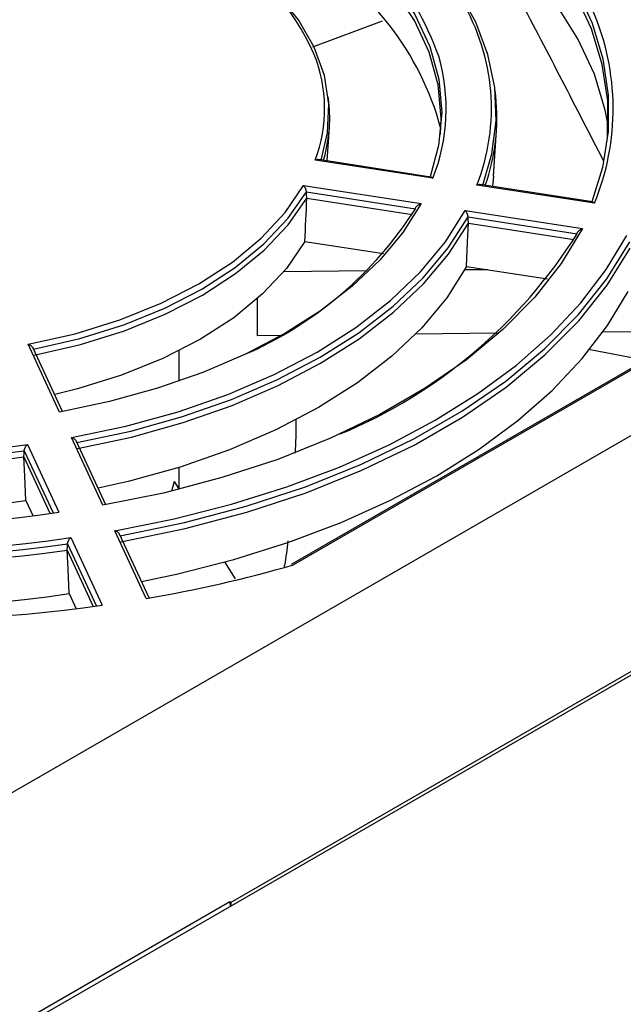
# Model space of a CAD drawing. Header units: inches. Extents: x -287 to -97, y 229 to 474.
# Tile 9 of 17: x -212 to -190, y 405 to 440. Entities that reach past the tile are written whole.
import ezdxf

# ---------------------------------------------------------------- set-up
doc = ezdxf.new("R2010")
doc.units = ezdxf.units.IN
doc.header["$MEASUREMENT"] = 0

# ---------------------------------------------------------------- blocks, each defined once
blk = doc.blocks.new('block 22')
at = {"color": 7, "lineweight": 25}
blk.add_lwpolyline([(-207.113, 419.352), (-208.165, 421.62)], dxfattribs=at)
blk = doc.blocks.new('block 25')
at = {"color": 7, "lineweight": 25}
blk.add_lwpolyline([(-187.942, 428.668), (-202.012, 420.546)], dxfattribs=at)
blk = doc.blocks.new('block 27')
at = {"color": 7, "lineweight": 25}
blk.add_lwpolyline([(-208.667, 422.7), (-209.719, 424.968)], dxfattribs=at)
blk = doc.blocks.new('block 37')
at = {"color": 7, "lineweight": 25}
blk.add_lwpolyline([(-210.221, 426.049), (-211.275, 428.318)], dxfattribs=at)
blk = doc.blocks.new('block 62')
at = {"color": 7, "lineweight": 25}
blk.add_lwpolyline([(-191.198, 433.572), (-195.235, 434.196)], dxfattribs=at)
blk = doc.blocks.new('block 65')
at = {"color": 7, "lineweight": 25}
blk.add_lwpolyline([(-196.998, 434.469), (-201.038, 435.094)], dxfattribs=at)
blk = doc.blocks.new('block 69')
at = {"color": 7, "lineweight": 25}
blk.add_lwpolyline([(-194.673, 437.368), (-194.695, 437.575)], dxfattribs=at)
blk = doc.blocks.new('block 70')
at = {"color": 7, "lineweight": 25}
blk.add_lwpolyline([(-194.751, 434.504), (-194.647, 436.135)], dxfattribs=at)
blk = doc.blocks.new('block 73')
at = {"color": 7, "lineweight": 25}
blk.add_lwpolyline([(-200.662, 437.154), (-200.684, 437.361)], dxfattribs=at)
blk = doc.blocks.new('block 74')
at = {"color": 7, "lineweight": 25}
blk.add_lwpolyline([(-200.721, 435.045), (-200.642, 436.263)], dxfattribs=at)
blk = doc.blocks.new('block 75')
at = {"color": 7, "lineweight": 25}
blk.add_lwpolyline([(-167.806, 437.906), (-214.51, 464.868)], dxfattribs=at)
blk = doc.blocks.new('block 198')
at = {"color": 7, "lineweight": 25}
blk.add_lwpolyline([(-150.848, 439.074), (-221.087, 398.526)], dxfattribs=at)
blk = doc.blocks.new('block 247')
at = {"color": 7, "lineweight": 25}
blk.add_lwpolyline([(-167.979, 429.315), (-204.183, 408.415)], dxfattribs=at)
blk = doc.blocks.new('block 248')
at = {"color": 7, "lineweight": 25}
blk.add_lwpolyline([(-204.183, 408.415), (-204.214, 408.433)], dxfattribs=at)
blk = doc.blocks.new('block 249')
at = {"color": 7, "lineweight": 25}
blk.add_lwpolyline([(-204.214, 408.433), (-214.396, 402.555)], dxfattribs=at)
blk = doc.blocks.new('block 251')
at = {"color": 7, "lineweight": 25}
blk.add_lwpolyline([(-228.536, 402.847), (-158.333, 443.374)], dxfattribs=at)
blk = doc.blocks.new('block 284')
at = {"color": 7, "lineweight": 25}
blk.add_lwpolyline([(-204.214, 408.433), (-204.209, 408.269)], dxfattribs=at)
blk = doc.blocks.new('block 327')
at = {"color": 7, "lineweight": 25}
blk.add_lwpolyline([(-204.183, 408.415), (-204.183, 408.284)], dxfattribs=at)
blk = doc.blocks.new('block 345')
at = {"color": 7, "lineweight": 25}
blk.add_open_spline([(-233.874, 426.071), (-226.595, 422.466), (-218.381, 421.195), (-210.353, 422.432)], degree=3, dxfattribs=at)
blk = doc.blocks.new('block 346')
at = {"color": 7, "lineweight": 25}
blk.add_lwpolyline([(-211.483, 424.867), (-210.353, 422.432)], dxfattribs=at)
blk = doc.blocks.new('block 347')
at = {"color": 7, "lineweight": 25}
blk.add_open_spline([(-230.787, 427.853), (-224.8, 424.934), (-218.071, 423.893), (-211.483, 424.867)], degree=3, dxfattribs=at)
blk = doc.blocks.new('block 349')
at = {"color": 7, "lineweight": 25}
blk.add_lwpolyline([(-211.456, 428.46), (-209.769, 428.842), (-208.171, 429.336), (-206.684, 429.935), (-205.329, 430.63), (-204.125, 431.412), (-203.088, 432.27), (-202.233, 433.193), (-201.572, 434.167)], dxfattribs=at)
blk = doc.blocks.new('block 350')
at = {"color": 7, "lineweight": 25}
blk.add_lwpolyline([(-210.326, 426.025), (-211.456, 428.46)], dxfattribs=at)
blk = doc.blocks.new('block 351')
at = {"color": 7, "lineweight": 25}
blk.add_lwpolyline([(-197.352, 433.514), (-198.009, 432.48), (-198.835, 431.488), (-199.822, 430.546), (-200.962, 429.664), (-202.244, 428.849), (-203.656, 428.109), (-205.185, 427.45), (-206.816, 426.88), (-208.535, 426.404), (-210.326, 426.025)], dxfattribs=at)
blk = doc.blocks.new('block 352')
at = {"color": 7, "lineweight": 25}
blk.add_lwpolyline([(-201.572, 434.167), (-197.352, 433.514)], dxfattribs=at)
blk = doc.blocks.new('block 353')
at = {"color": 7, "lineweight": 25}
blk.add_lwpolyline([(-191.553, 432.617), (-192.318, 431.362), (-193.274, 430.151), (-194.413, 428.995), (-195.727, 427.901), (-197.205, 426.88), (-198.835, 425.939), (-200.603, 425.086), (-202.497, 424.328), (-204.5, 423.67), (-206.598, 423.118), (-208.772, 422.677)], dxfattribs=at)
blk = doc.blocks.new('block 354')
at = {"color": 7, "lineweight": 25}
blk.add_lwpolyline([(-195.77, 433.269), (-191.553, 432.617)], dxfattribs=at)
blk = doc.blocks.new('block 355')
at = {"color": 7, "lineweight": 25}
blk.add_lwpolyline([(-209.902, 425.111), (-207.948, 425.521), (-206.073, 426.038), (-204.293, 426.658), (-202.626, 427.374), (-201.087, 428.18), (-199.69, 429.069), (-198.449, 430.032), (-197.376, 431.059), (-196.48, 432.142), (-195.77, 433.269)], dxfattribs=at)
blk = doc.blocks.new('block 356')
at = {"color": 7, "lineweight": 25}
blk.add_lwpolyline([(-208.772, 422.677), (-209.902, 425.111)], dxfattribs=at)
blk = doc.blocks.new('block 381')
at = {"color": 7, "lineweight": 25}
blk.add_open_spline([(-196.72, 438.805), (-197.607, 441.293), (-199.369, 443.374), (-201.677, 444.657)], degree=3, dxfattribs=at)
blk = doc.blocks.new('block 383')
at = {"color": 7, "lineweight": 25}
blk.add_open_spline([(-201.197, 438.897), (-201.939, 440.564), (-203.188, 441.956), (-204.766, 442.874)], degree=3, dxfattribs=at)
blk = doc.blocks.new('block 384')
at = {"color": 7, "lineweight": 25}
blk.add_lwpolyline([(-196.929, 434.427), (-201.148, 435.079)], dxfattribs=at)
blk = doc.blocks.new('block 390')
at = {"color": 7, "lineweight": 25}
blk.add_lwpolyline([(-191.129, 433.53), (-195.346, 434.182)], dxfattribs=at)
blk = doc.blocks.new('block 406')
at = {"color": 7, "lineweight": 25}
blk.add_open_spline([(-230.533, 420.539), (-223.467, 418.553), (-216.066, 418.058), (-208.799, 419.085)], degree=3, dxfattribs=at)
blk = doc.blocks.new('block 407')
at = {"color": 7, "lineweight": 25}
blk.add_lwpolyline([(-209.929, 421.519), (-208.799, 419.085)], dxfattribs=at)
blk = doc.blocks.new('block 408')
at = {"color": 7, "lineweight": 25}
blk.add_open_spline([(-235.032, 425.402), (-227.259, 421.569), (-218.497, 420.213), (-209.929, 421.519)], degree=3, dxfattribs=at)
blk = doc.blocks.new('block 411')
at = {"color": 7, "lineweight": 25}
blk.add_lwpolyline([(-187.849, 428.668), (-201.931, 420.539)], dxfattribs=at)
blk = doc.blocks.new('block 414')
at = {"color": 7, "lineweight": 25}
blk.add_lwpolyline([(-208.348, 421.764), (-206.216, 422.189), (-204.152, 422.714), (-202.17, 423.336), (-200.283, 424.049), (-198.503, 424.849), (-196.844, 425.731), (-195.316, 426.689), (-193.93, 427.716), (-192.694, 428.806), (-191.618, 429.95), (-190.708, 431.142), (-189.971, 432.372)], dxfattribs=at)
blk = doc.blocks.new('block 415')
at = {"color": 7, "lineweight": 25}
blk.add_lwpolyline([(-207.218, 419.33), (-208.348, 421.764)], dxfattribs=at)
blk = doc.blocks.new('block 416')
at = {"color": 7, "lineweight": 25}
blk.add_open_spline([(-207.218, 419.33), (-205.434, 419.632), (-203.669, 420.036), (-201.931, 420.539)], degree=3, dxfattribs=at)
blk = doc.blocks.new('block 584')
at = {"color": 7, "lineweight": 25}
blk.add_lwpolyline([(-185.457, 432.683), (-185.29, 434.019), (-185.302, 435.422), (-185.504, 436.82), (-185.895, 438.205), (-186.473, 439.568), (-187.235, 440.901), (-188.176, 442.195), (-189.289, 443.442), (-190.569, 444.635), (-190.922, 444.931)], dxfattribs=at)
blk = doc.blocks.new('block 596')
at = {"color": 7, "lineweight": 25}
blk.add_lwpolyline([(-194.958, 431.138), (-195.788, 431.13)], dxfattribs=at)
blk = doc.blocks.new('block 597')
at = {"color": 7, "lineweight": 25}
blk.add_lwpolyline([(-199.285, 431.094), (-202.287, 431.064)], dxfattribs=at)
blk = doc.blocks.new('block 673')
at = {"color": 7, "lineweight": 25}
blk.add_lwpolyline([(-206.212, 423.531), (-206.313, 423.186)], dxfattribs=at)
blk = doc.blocks.new('block 674')
at = {"color": 7, "lineweight": 25}
blk.add_lwpolyline([(-206.212, 423.531), (-206.049, 423.271)], dxfattribs=at)
blk = doc.blocks.new('block 675')
at = {"color": 7, "lineweight": 25}
blk.add_lwpolyline([(-204.405, 420.651), (-204.022, 420.042)], dxfattribs=at)
blk = doc.blocks.new('block 682')
at = {"color": 7, "lineweight": 25}
blk.add_open_spline([(-235.029, 425.155), (-227.278, 421.385), (-218.571, 420.038), (-210.043, 421.29)], degree=3, dxfattribs=at)
blk = doc.blocks.new('block 684')
at = {"color": 7, "lineweight": 25}
blk.add_open_spline([(-210.043, 421.29), (-210.042, 421.298), (-210.041, 421.307), (-210.039, 421.316), (-210.038, 421.326), (-210.035, 421.336), (-210.032, 421.345), (-210.029, 421.356), (-210.025, 421.367), (-210.021, 421.377), (-210.017, 421.388), (-210.012, 421.399), (-210.006, 421.41), (-210.001, 421.42), (-209.996, 421.43), (-209.991, 421.439), (-209.984, 421.45), (-209.978, 421.46), (-209.971, 421.47), (-209.965, 421.478), (-209.959, 421.485), (-209.953, 421.492), (-209.945, 421.502), (-209.937, 421.511), (-209.929, 421.519)], degree=3, knots=[0, 0, 0, 0, 1, 1, 1, 2, 2, 2, 3, 3, 3, 4, 4, 4, 5, 5, 5, 6, 6, 6, 7, 7, 7, 8, 8, 8, 8], dxfattribs=at)
blk = doc.blocks.new('block 685')
at = {"color": 7, "lineweight": 25}
blk.add_lwpolyline([(-210.059, 421.067), (-210.05, 421.192), (-210.043, 421.29)], dxfattribs=at)
blk = doc.blocks.new('block 686')
at = {"color": 7, "lineweight": 25}
blk.add_open_spline([(-235.028, 424.93), (-227.281, 421.167), (-218.581, 419.821), (-210.059, 421.067)], degree=3, dxfattribs=at)
blk = doc.blocks.new('block 689')
at = {"color": 7, "lineweight": 25}
blk.add_lwpolyline([(-209.984, 419.506), (-210.026, 420.38), (-210.059, 421.067)], dxfattribs=at)
blk = doc.blocks.new('block 690')
at = {"color": 7, "lineweight": 25}
blk.add_open_spline([(-235.03, 423.381), (-227.271, 419.57), (-218.532, 418.219), (-209.984, 419.506)], degree=3, dxfattribs=at)
blk = doc.blocks.new('block 703')
at = {"color": 7, "lineweight": 25}
blk.add_lwpolyline([(-210.059, 421.067), (-209.119, 419.042)], dxfattribs=at)
blk = doc.blocks.new('block 704')
at = {"color": 7, "lineweight": 25}
blk.add_lwpolyline([(-209.984, 419.506), (-209.732, 418.964)], dxfattribs=at)
blk = doc.blocks.new('block 705')
at = {"color": 7, "lineweight": 25}
blk.add_open_spline([(-208.154, 421.582), (-208.156, 421.59), (-208.157, 421.599), (-208.16, 421.607), (-208.163, 421.616), (-208.167, 421.624), (-208.172, 421.633), (-208.178, 421.642), (-208.184, 421.651), (-208.191, 421.66), (-208.199, 421.669), (-208.207, 421.678), (-208.216, 421.687), (-208.225, 421.695), (-208.234, 421.702), (-208.243, 421.709), (-208.254, 421.718), (-208.265, 421.725), (-208.277, 421.732), (-208.287, 421.737), (-208.296, 421.743), (-208.306, 421.747), (-208.32, 421.754), (-208.334, 421.759), (-208.348, 421.764)], degree=3, knots=[0, 0, 0, 0, 1, 1, 1, 2, 2, 2, 3, 3, 3, 4, 4, 4, 5, 5, 5, 6, 6, 6, 7, 7, 7, 8, 8, 8, 8], dxfattribs=at)
blk = doc.blocks.new('block 709')
at = {"color": 7, "lineweight": 25}
blk.add_lwpolyline([(-208.154, 421.582), (-205.849, 422.055), (-203.625, 422.645), (-201.501, 423.346), (-199.492, 424.152), (-197.616, 425.059), (-195.885, 426.057), (-194.315, 427.141), (-192.918, 428.3), (-191.704, 429.527), (-190.683, 430.81), (-189.864, 432.141)], dxfattribs=at)
blk = doc.blocks.new('block 712')
at = {"color": 7, "lineweight": 25}
blk.add_lwpolyline([(-208.127, 421.366), (-205.824, 421.84), (-203.603, 422.43), (-201.481, 423.13), (-199.474, 423.937), (-197.599, 424.842), (-195.87, 425.841), (-194.301, 426.923), (-192.904, 428.081), (-191.691, 429.306), (-190.669, 430.589), (-189.849, 431.918)], dxfattribs=at)
blk = doc.blocks.new('block 715')
at = {"color": 7, "lineweight": 25}
blk.add_lwpolyline([(-207.384, 419.936), (-206.13, 420.201), (-204.074, 420.727), (-202.098, 421.349), (-200.218, 422.061), (-198.444, 422.86), (-196.79, 423.74), (-195.265, 424.695), (-193.882, 425.719), (-192.647, 426.805), (-191.571, 427.945), (-190.659, 429.132), (-189.919, 430.359)], dxfattribs=at)
blk = doc.blocks.new('block 717')
at = {"color": 7, "lineweight": 25}
blk.add_open_spline([(-230.782, 427.606), (-224.823, 424.735), (-218.145, 423.702), (-211.597, 424.639)], degree=3, dxfattribs=at)
blk = doc.blocks.new('block 719')
at = {"color": 7, "lineweight": 25}
blk.add_open_spline([(-211.597, 424.639), (-211.596, 424.647), (-211.595, 424.656), (-211.594, 424.664), (-211.592, 424.674), (-211.589, 424.684), (-211.586, 424.694), (-211.583, 424.704), (-211.579, 424.715), (-211.575, 424.725), (-211.571, 424.736), (-211.566, 424.747), (-211.561, 424.758), (-211.556, 424.768), (-211.55, 424.778), (-211.545, 424.787), (-211.538, 424.798), (-211.532, 424.808), (-211.525, 424.818), (-211.519, 424.826), (-211.513, 424.833), (-211.507, 424.84), (-211.499, 424.85), (-211.491, 424.858), (-211.483, 424.867)], degree=3, knots=[0, 0, 0, 0, 1, 1, 1, 2, 2, 2, 3, 3, 3, 4, 4, 4, 5, 5, 5, 6, 6, 6, 7, 7, 7, 8, 8, 8, 8], dxfattribs=at)
blk = doc.blocks.new('block 720')
at = {"color": 7, "lineweight": 25}
blk.add_lwpolyline([(-211.613, 424.416), (-211.604, 424.54), (-211.597, 424.639)], dxfattribs=at)
blk = doc.blocks.new('block 721')
at = {"color": 7, "lineweight": 25}
blk.add_open_spline([(-230.782, 427.381), (-224.827, 424.516), (-218.155, 423.484), (-211.613, 424.416)], degree=3, dxfattribs=at)
blk = doc.blocks.new('block 725')
at = {"color": 7, "lineweight": 25}
blk.add_lwpolyline([(-211.538, 422.854), (-211.58, 423.728), (-211.613, 424.416)], dxfattribs=at)
blk = doc.blocks.new('block 726')
at = {"color": 7, "lineweight": 25}
blk.add_open_spline([(-230.785, 425.832), (-224.812, 422.936), (-218.107, 421.899), (-211.538, 422.854)], degree=3, dxfattribs=at)
blk = doc.blocks.new('block 733')
at = {"color": 7, "lineweight": 25}
blk.add_open_spline([(-200.254, 425.241), (-196.744, 426.7), (-193.774, 429.214), (-191.754, 432.434)], degree=3, dxfattribs=at)
blk = doc.blocks.new('block 734')
at = {"color": 7, "lineweight": 25}
blk.add_open_spline([(-191.754, 432.434), (-191.752, 432.442), (-191.75, 432.45), (-191.747, 432.458), (-191.744, 432.467), (-191.74, 432.476), (-191.734, 432.485), (-191.729, 432.494), (-191.722, 432.503), (-191.715, 432.512), (-191.707, 432.522), (-191.698, 432.531), (-191.689, 432.539), (-191.68, 432.548), (-191.67, 432.555), (-191.661, 432.562), (-191.649, 432.57), (-191.638, 432.578), (-191.626, 432.585), (-191.616, 432.59), (-191.606, 432.595), (-191.596, 432.6), (-191.582, 432.606), (-191.567, 432.612), (-191.553, 432.617)], degree=3, knots=[0, 0, 0, 0, 1, 1, 1, 2, 2, 2, 3, 3, 3, 4, 4, 4, 5, 5, 5, 6, 6, 6, 7, 7, 7, 8, 8, 8, 8], dxfattribs=at)
blk = doc.blocks.new('block 752')
at = {"color": 7, "lineweight": 25}
blk.add_lwpolyline([(-211.613, 424.416), (-210.673, 422.39)], dxfattribs=at)
blk = doc.blocks.new('block 753')
at = {"color": 7, "lineweight": 25}
blk.add_lwpolyline([(-211.538, 422.854), (-211.288, 422.316)], dxfattribs=at)
blk = doc.blocks.new('block 754')
at = {"color": 7, "lineweight": 25}
blk.add_open_spline([(-209.708, 424.931), (-209.71, 424.939), (-209.712, 424.947), (-209.714, 424.955), (-209.717, 424.964), (-209.722, 424.973), (-209.726, 424.981), (-209.732, 424.991), (-209.738, 425), (-209.745, 425.008), (-209.753, 425.017), (-209.761, 425.026), (-209.77, 425.035), (-209.779, 425.043), (-209.788, 425.05), (-209.797, 425.057), (-209.808, 425.066), (-209.819, 425.073), (-209.831, 425.08), (-209.84, 425.085), (-209.85, 425.091), (-209.86, 425.095), (-209.874, 425.101), (-209.888, 425.106), (-209.902, 425.111)], degree=3, knots=[0, 0, 0, 0, 1, 1, 1, 2, 2, 2, 3, 3, 3, 4, 4, 4, 5, 5, 5, 6, 6, 6, 7, 7, 7, 8, 8, 8, 8], dxfattribs=at)
blk = doc.blocks.new('block 756')
at = {"color": 7, "lineweight": 25}
blk.add_open_spline([(-201.852, 425.771), (-201.848, 425.476), (-201.844, 425.18), (-201.859, 424.883), (-201.864, 424.773), (-201.872, 424.663), (-201.88, 424.553)], degree=3, knots=[0, 0, 0, 0, 1, 1, 1, 2, 2, 2, 2], dxfattribs=at)
blk = doc.blocks.new('block 757')
at = {"color": 7, "lineweight": 25}
blk.add_open_spline([(-202.141, 421.396), (-202.17, 421.103), (-202.199, 420.811), (-202.256, 420.527), (-202.26, 420.504), (-202.265, 420.481), (-202.27, 420.458)], degree=3, knots=[0, 0, 0, 0, 1, 1, 1, 2, 2, 2, 2], dxfattribs=at)
blk = doc.blocks.new('block 758')
at = {"color": 7, "lineweight": 25}
blk.add_lwpolyline([(-191.338, 428.287), (-189.281, 427.896)], dxfattribs=at)
blk = doc.blocks.new('block 760')
at = {"color": 7, "lineweight": 25}
blk.add_lwpolyline([(-209.708, 424.931), (-207.774, 425.345), (-205.916, 425.863), (-204.153, 426.482), (-202.501, 427.195), (-200.974, 427.996), (-199.586, 428.878), (-198.351, 429.832), (-197.279, 430.849), (-196.381, 431.921), (-195.664, 433.038)], dxfattribs=at)
blk = doc.blocks.new('block 761')
at = {"color": 7, "lineweight": 25}
blk.add_open_spline([(-195.664, 433.038), (-195.665, 433.047), (-195.665, 433.056), (-195.667, 433.065), (-195.669, 433.074), (-195.671, 433.084), (-195.674, 433.094), (-195.677, 433.104), (-195.68, 433.115), (-195.684, 433.126), (-195.688, 433.137), (-195.693, 433.148), (-195.698, 433.159), (-195.702, 433.169), (-195.707, 433.179), (-195.712, 433.188), (-195.718, 433.199), (-195.725, 433.21), (-195.731, 433.219), (-195.736, 433.227), (-195.742, 433.235), (-195.747, 433.242), (-195.755, 433.252), (-195.762, 433.261), (-195.77, 433.269)], degree=3, knots=[0, 0, 0, 0, 1, 1, 1, 2, 2, 2, 3, 3, 3, 4, 4, 4, 5, 5, 5, 6, 6, 6, 7, 7, 7, 8, 8, 8, 8], dxfattribs=at)
blk = doc.blocks.new('block 762')
at = {"color": 7, "lineweight": 25}
blk.add_lwpolyline([(-195.649, 432.815), (-195.657, 432.94), (-195.664, 433.038)], dxfattribs=at)
blk = doc.blocks.new('block 763')
at = {"color": 7, "lineweight": 25}
blk.add_lwpolyline([(-209.681, 424.715), (-207.749, 425.129), (-205.895, 425.648), (-204.134, 426.267), (-202.483, 426.979), (-200.958, 427.78), (-199.572, 428.66), (-198.337, 429.613), (-197.266, 430.629), (-196.367, 431.7), (-195.649, 432.815)], dxfattribs=at)
blk = doc.blocks.new('block 766')
at = {"color": 7, "lineweight": 25}
blk.add_lwpolyline([(-195.719, 431.256), (-195.68, 432.128), (-195.649, 432.815)], dxfattribs=at)
blk = doc.blocks.new('block 767')
at = {"color": 7, "lineweight": 25}
blk.add_lwpolyline([(-195.719, 431.256), (-196.432, 430.133), (-197.329, 429.056), (-198.402, 428.033), (-199.64, 427.075), (-201.032, 426.189), (-202.566, 425.386), (-204.226, 424.671), (-205.997, 424.052), (-207.864, 423.534), (-208.941, 423.29)], dxfattribs=at)
blk = doc.blocks.new('block 783')
at = {"color": 7, "lineweight": 25}
blk.add_open_spline([(-203.698, 428.089), (-201.174, 429.185), (-199.035, 431.011), (-197.555, 433.331)], degree=3, dxfattribs=at)
blk = doc.blocks.new('block 784')
at = {"color": 7, "lineweight": 25}
blk.add_open_spline([(-197.555, 433.331), (-197.553, 433.339), (-197.551, 433.347), (-197.548, 433.356), (-197.545, 433.365), (-197.541, 433.374), (-197.535, 433.382), (-197.529, 433.392), (-197.523, 433.401), (-197.516, 433.409), (-197.507, 433.419), (-197.499, 433.428), (-197.489, 433.437), (-197.48, 433.445), (-197.47, 433.452), (-197.461, 433.46), (-197.449, 433.468), (-197.438, 433.475), (-197.426, 433.482), (-197.416, 433.488), (-197.406, 433.493), (-197.396, 433.497), (-197.382, 433.504), (-197.367, 433.509), (-197.352, 433.514)], degree=3, knots=[0, 0, 0, 0, 1, 1, 1, 2, 2, 2, 3, 3, 3, 4, 4, 4, 5, 5, 5, 6, 6, 6, 7, 7, 7, 8, 8, 8, 8], dxfattribs=at)
blk = doc.blocks.new('block 821')
at = {"color": 7, "lineweight": 25}
blk.add_open_spline([(-211.263, 428.281), (-211.265, 428.289), (-211.267, 428.297), (-211.269, 428.305), (-211.272, 428.314), (-211.277, 428.323), (-211.282, 428.332), (-211.287, 428.341), (-211.293, 428.35), (-211.3, 428.358), (-211.308, 428.367), (-211.316, 428.376), (-211.325, 428.385), (-211.333, 428.393), (-211.342, 428.4), (-211.352, 428.407), (-211.362, 428.415), (-211.374, 428.422), (-211.385, 428.429), (-211.395, 428.435), (-211.404, 428.44), (-211.414, 428.444), (-211.428, 428.451), (-211.442, 428.455), (-211.456, 428.46)], degree=3, knots=[0, 0, 0, 0, 1, 1, 1, 2, 2, 2, 3, 3, 3, 4, 4, 4, 5, 5, 5, 6, 6, 6, 7, 7, 7, 8, 8, 8, 8], dxfattribs=at)
blk = doc.blocks.new('block 849')
at = {"color": 7, "lineweight": 25}
blk.add_lwpolyline([(-211.263, 428.281), (-209.599, 428.667), (-208.023, 429.161), (-206.556, 429.757), (-205.217, 430.445), (-204.023, 431.218), (-202.992, 432.065), (-202.136, 432.975), (-201.467, 433.936)], dxfattribs=at)
blk = doc.blocks.new('block 850')
at = {"color": 7, "lineweight": 25}
blk.add_open_spline([(-201.467, 433.936), (-201.468, 433.945), (-201.469, 433.953), (-201.471, 433.962), (-201.472, 433.972), (-201.475, 433.982), (-201.477, 433.992), (-201.48, 434.002), (-201.483, 434.013), (-201.487, 434.023), (-201.491, 434.034), (-201.496, 434.046), (-201.501, 434.056), (-201.505, 434.066), (-201.51, 434.076), (-201.515, 434.086), (-201.521, 434.097), (-201.527, 434.107), (-201.533, 434.116), (-201.538, 434.125), (-201.544, 434.133), (-201.549, 434.14), (-201.556, 434.15), (-201.564, 434.158), (-201.572, 434.167)], degree=3, knots=[0, 0, 0, 0, 1, 1, 1, 2, 2, 2, 3, 3, 3, 4, 4, 4, 5, 5, 5, 6, 6, 6, 7, 7, 7, 8, 8, 8, 8], dxfattribs=at)
blk = doc.blocks.new('block 851')
at = {"color": 7, "lineweight": 25}
blk.add_lwpolyline([(-201.453, 433.713), (-201.461, 433.838), (-201.467, 433.936)], dxfattribs=at)
blk = doc.blocks.new('block 852')
at = {"color": 7, "lineweight": 25}
blk.add_lwpolyline([(-211.237, 428.065), (-209.576, 428.452), (-208.002, 428.946), (-206.538, 429.541), (-205.201, 430.229), (-204.009, 431.001), (-202.979, 431.846), (-202.123, 432.754), (-201.453, 433.713)], dxfattribs=at)
blk = doc.blocks.new('block 853')
at = {"color": 7, "lineweight": 25}
blk.add_open_spline([(-201.521, 432.153), (-201.498, 432.672), (-201.476, 433.192), (-201.453, 433.713)], degree=3, dxfattribs=at)
blk = doc.blocks.new('block 854')
at = {"color": 7, "lineweight": 25}
blk.add_lwpolyline([(-201.521, 432.153), (-202.186, 431.186), (-203.042, 430.269), (-204.076, 429.416), (-205.275, 428.639), (-206.622, 427.946), (-208.1, 427.35), (-209.687, 426.856), (-210.502, 426.653)], dxfattribs=at)
blk = doc.blocks.new('block 892')
at = {"color": 7, "lineweight": 25}
blk.add_lwpolyline([(-203.238, 430.091), (-203.238, 428.768)], dxfattribs=at)
blk = doc.blocks.new('block 893')
at = {"color": 7, "lineweight": 25}
blk.add_lwpolyline([(-187.707, 428.925), (-190.827, 428.893)], dxfattribs=at)
blk = doc.blocks.new('block 894')
at = {"color": 7, "lineweight": 25}
blk.add_lwpolyline([(-194.624, 428.855), (-197.551, 428.826)], dxfattribs=at)
blk = doc.blocks.new('block 895')
at = {"color": 7, "lineweight": 25}
blk.add_lwpolyline([(-202.387, 428.777), (-203.238, 428.768)], dxfattribs=at)
blk = doc.blocks.new('block 941')
at = {"color": 7, "lineweight": 25}
blk.add_lwpolyline([(-195.664, 433.038), (-191.754, 432.434)], dxfattribs=at)
blk = doc.blocks.new('block 945')
at = {"color": 7, "lineweight": 25}
blk.add_lwpolyline([(-195.649, 432.815), (-191.865, 432.23)], dxfattribs=at)
blk = doc.blocks.new('block 947')
at = {"color": 7, "lineweight": 25}
blk.add_lwpolyline([(-195.719, 431.256), (-192.811, 430.806)], dxfattribs=at)
blk = doc.blocks.new('block 968')
at = {"color": 7, "lineweight": 25}
blk.add_lwpolyline([(-201.467, 433.936), (-197.555, 433.331)], dxfattribs=at)
blk = doc.blocks.new('block 976')
at = {"color": 7, "lineweight": 25}
blk.add_open_spline([(-191.198, 433.569), (-191.19, 433.568), (-191.181, 433.566), (-191.172, 433.562), (-191.159, 433.556), (-191.144, 433.543), (-191.129, 433.53)], degree=3, knots=[0, 0, 0, 0, 1, 1, 1, 2, 2, 2, 2], dxfattribs=at)
blk = doc.blocks.new('block 977')
at = {"color": 7, "lineweight": 25}
blk.add_open_spline([(-195.236, 434.194), (-195.249, 434.196), (-195.263, 434.198), (-195.277, 434.197), (-195.299, 434.196), (-195.323, 434.189), (-195.346, 434.182)], degree=3, knots=[0, 0, 0, 0, 1, 1, 1, 2, 2, 2, 2], dxfattribs=at)
blk = doc.blocks.new('block 978')
at = {"color": 7, "lineweight": 25}
blk.add_lwpolyline([(-201.453, 433.713), (-197.671, 433.128)], dxfattribs=at)
blk = doc.blocks.new('block 980')
at = {"color": 7, "lineweight": 25}
blk.add_lwpolyline([(-201.521, 432.153), (-198.7, 431.717)], dxfattribs=at)
blk = doc.blocks.new('block 1010')
at = {"color": 7, "lineweight": 25}
blk.add_lwpolyline([(-189.337, 433.284), (-188.915, 434.621), (-188.687, 436.027), (-188.676, 437.44), (-188.882, 438.847), (-189.303, 440.239), (-189.937, 441.603), (-190.777, 442.93), (-191.817, 444.208), (-193.05, 445.428), (-194.465, 446.58), (-196.052, 447.655)], dxfattribs=at)
blk = doc.blocks.new('block 1018')
at = {"color": 7, "lineweight": 25}
blk.add_lwpolyline([(-197.436, 446.857), (-195.974, 445.861), (-194.67, 444.795), (-193.534, 443.667), (-192.574, 442.485), (-191.799, 441.259), (-191.214, 439.998), (-190.824, 438.713), (-190.631, 437.413), (-190.638, 436.108), (-190.844, 434.808), (-191.227, 433.576)], dxfattribs=at)
blk = doc.blocks.new('block 1020')
at = {"color": 7, "lineweight": 25}
blk.add_open_spline([(-201.039, 435.091), (-201.052, 435.093), (-201.065, 435.095), (-201.079, 435.095), (-201.101, 435.094), (-201.124, 435.087), (-201.148, 435.079)], degree=3, knots=[0, 0, 0, 0, 1, 1, 1, 2, 2, 2, 2], dxfattribs=at)
blk = doc.blocks.new('block 1021')
at = {"color": 7, "lineweight": 25}
blk.add_open_spline([(-196.999, 434.467), (-196.99, 434.465), (-196.981, 434.464), (-196.972, 434.459), (-196.958, 434.453), (-196.944, 434.44), (-196.929, 434.427)], degree=3, knots=[0, 0, 0, 0, 1, 1, 1, 2, 2, 2, 2], dxfattribs=at)
blk = doc.blocks.new('block 1022')
at = {"color": 7, "lineweight": 25}
blk.add_lwpolyline([(-190.67, 435.786), (-190.66, 435.909), (-190.654, 437.211), (-190.847, 438.508), (-191.236, 439.79), (-191.82, 441.047), (-192.593, 442.269), (-193.549, 443.448), (-194.681, 444.574), (-195.98, 445.637), (-197.437, 446.631)], dxfattribs=at)
blk = doc.blocks.new('block 1025')
at = {"color": 7, "lineweight": 25}
blk.add_lwpolyline([(-190.636, 436.329), (-190.739, 436.865), (-191.132, 438.164), (-191.723, 439.437), (-192.507, 440.675), (-193.479, 441.868), (-194.63, 443.007), (-195.952, 444.082), (-197.434, 445.085)], dxfattribs=at)
blk = doc.blocks.new('block 1026')
at = {"color": 7, "lineweight": 25}
blk.add_lwpolyline([(-195.138, 434.181), (-194.811, 435.303), (-194.661, 436.491), (-194.707, 437.682), (-194.951, 438.864), (-195.389, 440.028), (-196.018, 441.163), (-196.831, 442.257), (-197.822, 443.302), (-198.981, 444.287), (-200.298, 445.204)], dxfattribs=at)
blk = doc.blocks.new('block 1035')
at = {"color": 7, "lineweight": 25}
blk.add_open_spline([(-195.046, 434.167), (-194.687, 435.193), (-194.56, 436.287), (-194.673, 437.368)], degree=3, dxfattribs=at)
blk = doc.blocks.new('block 1036')
at = {"color": 7, "lineweight": 25}
blk.add_lwpolyline([(-194.751, 434.504), (-194.786, 434.126)], dxfattribs=at)
blk = doc.blocks.new('block 1037')
at = {"color": 7, "lineweight": 25}
blk.add_lwpolyline([(-201.683, 444.405), (-200.38, 443.48), (-199.252, 442.482), (-198.313, 441.42), (-197.572, 440.308), (-197.037, 439.156), (-196.715, 437.979), (-196.61, 436.788), (-196.721, 435.598), (-197.029, 434.474)], dxfattribs=at)
blk = doc.blocks.new('block 1043')
at = {"color": 7, "lineweight": 25}
blk.add_lwpolyline([(-196.659, 436), (-196.632, 436.589), (-196.738, 437.775), (-197.059, 438.948), (-197.592, 440.095), (-198.33, 441.204), (-199.265, 442.262), (-200.387, 443.257), (-201.683, 444.179)], dxfattribs=at)
blk = doc.blocks.new('block 1046')
at = {"color": 7, "lineweight": 25}
blk.add_open_spline([(-196.644, 436.201), (-197.367, 438.946), (-199.188, 441.273), (-201.68, 442.634)], degree=3, dxfattribs=at)
blk = doc.blocks.new('block 1055')
at = {"color": 7, "lineweight": 25}
blk.add_lwpolyline([(-201.235, 439.146), (-198.738, 440.084)], dxfattribs=at)
blk = doc.blocks.new('block 1058')
at = {"color": 7, "lineweight": 25}
blk.add_open_spline([(-193.817, 440.862), (-193.308, 439.888), (-192.798, 438.914), (-192.297, 437.945), (-191.797, 436.98), (-191.305, 436.021), (-190.813, 435.062)], degree=3, knots=[0, 0, 0, 0, 1, 1, 1, 2, 2, 2, 2], dxfattribs=at)
blk = doc.blocks.new('block 1061')
at = {"color": 7, "lineweight": 25}
blk.add_lwpolyline([(-200.943, 435.079), (-200.709, 436.052), (-200.662, 437.087), (-200.821, 438.118), (-201.185, 439.132), (-201.748, 440.115), (-202.503, 441.054), (-203.44, 441.937), (-204.547, 442.751)], dxfattribs=at)
blk = doc.blocks.new('block 1063')
at = {"color": 7, "lineweight": 25}
blk.add_open_spline([(-200.859, 435.066), (-200.654, 435.742), (-200.587, 436.452), (-200.662, 437.154)], degree=3, dxfattribs=at)
blk = doc.blocks.new('block 1382')
at = {"color": 253, "lineweight": 25}
blk.add_open_spline([(-196.929, 434.427), (-196.375, 435.823), (-196.302, 437.363), (-196.72, 438.805)], degree=3, dxfattribs=at)
blk = doc.blocks.new('block 1383')
at = {"color": 253, "lineweight": 25}
blk.add_open_spline([(-201.148, 435.079), (-200.688, 436.313), (-200.705, 437.675), (-201.197, 438.897)], degree=3, dxfattribs=at)
blk = doc.blocks.new('block 1384')
at = {"color": 253, "lineweight": 25}
blk.add_open_spline([(-195.346, 434.182), (-194.496, 436.351), (-194.696, 438.792), (-195.889, 440.793)], degree=3, dxfattribs=at)
blk = doc.blocks.new('block 1385')
at = {"color": 253, "lineweight": 25}
blk.add_open_spline([(-191.129, 433.53), (-190.215, 435.75), (-190.235, 438.246), (-191.185, 440.452)], degree=3, dxfattribs=at)
blk = doc.blocks.new('block 1386')
at = {"color": 253, "lineweight": 25}
blk.add_lwpolyline([(-167.923, 437.838), (-214.709, 464.847)], dxfattribs=at)
blk = doc.blocks.new('block 1420')
at = {"color": 253, "lineweight": 25}
blk.add_lwpolyline([(-210.043, 421.29), (-209.007, 419.057)], dxfattribs=at)
blk = doc.blocks.new('block 1422')
at = {"color": 253, "lineweight": 25}
blk.add_lwpolyline([(-211.597, 424.639), (-210.56, 422.405)], dxfattribs=at)
blk = doc.blocks.new('block 1435')
at = {"color": 253, "lineweight": 25}
blk.add_lwpolyline([(-206.049, 428.221), (-206.049, 427.133)], dxfattribs=at)
blk = doc.blocks.new('block 1436')
at = {"color": 253, "lineweight": 25}
blk.add_lwpolyline([(-206.049, 424.035), (-206.049, 423.271)], dxfattribs=at)

msp = doc.modelspace()

# ---------------------------------------------------------------- block references
for name in ['block 1386', 'block 75', 'block 1010', 'block 1018', 'block 1022', 'block 1026', 'block 1025', 'block 584', 'block 381', 'block 1037', 'block 1043', 'block 251', 'block 383', 'block 1061', 'block 1046', 'block 1384', 'block 1058', 'block 1385', 'block 1055', 'block 198', 'block 1383', 'block 1382', 'block 69', 'block 1063', 'block 73', 'block 1035', 'block 74', 'block 70', 'block 1020', 'block 384', 'block 65', 'block 1021', 'block 1036', 'block 349', 'block 352', 'block 850', 'block 977', 'block 390', 'block 62', 'block 849', 'block 852', 'block 853', 'block 851', 'block 968', 'block 978', 'block 351', 'block 355', 'block 783', 'block 784', 'block 354', 'block 761', 'block 976', 'block 760', 'block 762', 'block 941', 'block 763', 'block 353', 'block 766', 'block 945', 'block 734', 'block 414', 'block 733', 'block 854', 'block 709', 'block 712', 'block 980', 'block 767', 'block 596', 'block 947', 'block 597', 'block 715', 'block 892', 'block 247', 'block 895', 'block 25', 'block 411', 'block 894', 'block 893', 'block 350', 'block 821', 'block 37', 'block 1435', 'block 758', 'block 347', 'block 717', 'block 721', 'block 345', 'block 726', 'block 756', 'block 408', 'block 682', 'block 686', 'block 719', 'block 346', 'block 356', 'block 754', 'block 27', 'block 720', 'block 725', 'block 752', 'block 1422', 'block 1436', 'block 690', 'block 673', 'block 674', 'block 753', 'block 415', 'block 705', 'block 22', 'block 685', 'block 684', 'block 1420', 'block 407', 'block 757', 'block 689', 'block 703', 'block 406', 'block 416', 'block 675', 'block 704', 'block 249', 'block 248', 'block 284', 'block 327']:
    msp.add_blockref(name, (0, 0))

doc.saveas('drawing.dxf')
